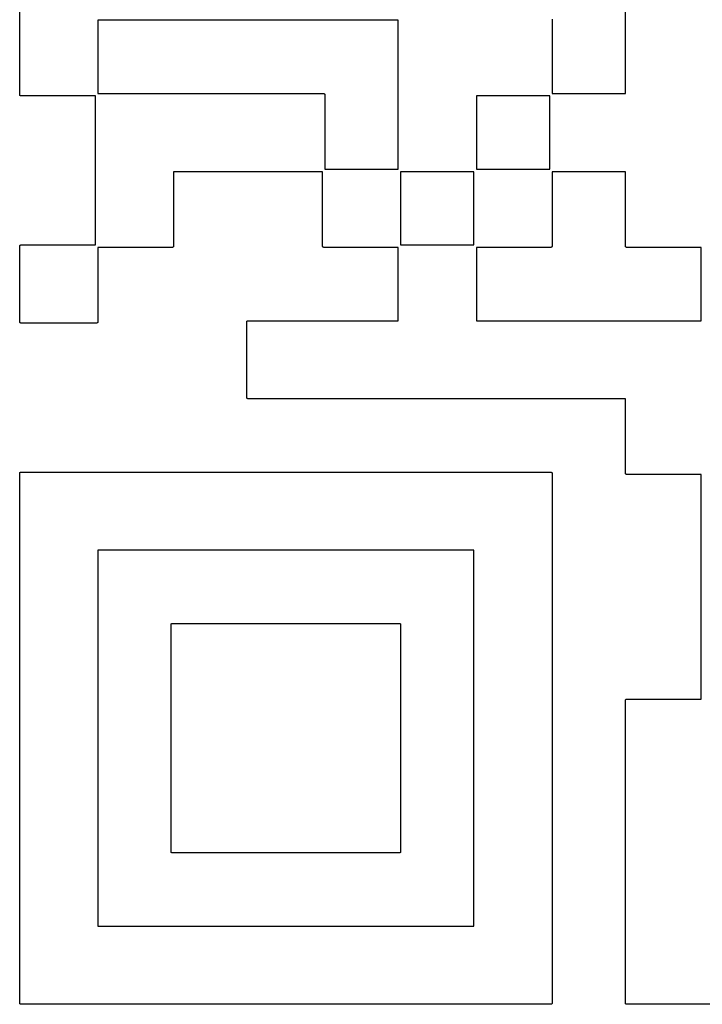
# Model space of a CAD drawing. Extents: x 0.02 to 3.89, y 0.07 to 3.88.
# Tile 6 of 172: x 0.29 to 0.4, y 0.34 to 0.51. Entities that reach past the tile are written whole.
import ezdxf

# ---------------------------------------------------------------- set-up
doc = ezdxf.new("R2010")
doc.units = 0
doc.header["$MEASUREMENT"] = 0
doc.layers.add('BLACK', color=7, linetype='CONTINUOUS')

msp = doc.modelspace()

# ---------------------------------------------------------------- linework, layer by layer
at = {"layer": 'BLACK', "linetype": 'CONTINUOUS'}
for p, q in [((0.288553, 0.49375), (0.288553, 0.556253)), ((0.388553, 0.493947), (0.388553, 0.518753)), ((0.301447, 0.506053), (0.301447, 0.493947)), ((0.351053, 0.506053), (0.301447, 0.506053)), ((0.351053, 0.481447), (0.351053, 0.506053)), ((0.376447, 0.50625), (0.376447, 0.493947)), ((0.288555, 0.49373), (0.288553, 0.49375)), ((0.288557, 0.493713), (0.288555, 0.49373)), ((0.288557, 0.493712), (0.288557, 0.493713)), ((0.288557, 0.493713), (0.288557, 0.493713)), ((0.288563, 0.493692), (0.288557, 0.493712)), ((0.288567, 0.493676), (0.288563, 0.493692)), ((0.288568, 0.493676), (0.288567, 0.493676)), ((0.288568, 0.493675), (0.288568, 0.493676)), ((0.288577, 0.493658), (0.288568, 0.493675)), ((0.288585, 0.493642), (0.288577, 0.493658)), ((0.288586, 0.493642), (0.288585, 0.493642)), ((0.288586, 0.493641), (0.288586, 0.493642)), ((0.288599, 0.493625), (0.288586, 0.493641)), ((0.288609, 0.493612), (0.288599, 0.493625)), ((0.28861, 0.493612), (0.288609, 0.493612)), ((0.28861, 0.493611), (0.28861, 0.493612)), ((0.288624, 0.4936), (0.28861, 0.493611)), ((0.288639, 0.493588), (0.288624, 0.4936)), ((0.288639, 0.493587), (0.288639, 0.493588)), ((0.28864, 0.493587), (0.288639, 0.493587)), ((0.288653, 0.493579), (0.28864, 0.493587)), ((0.288672, 0.493569), (0.288653, 0.493579)), ((0.288673, 0.493569), (0.288672, 0.493569)), ((0.288674, 0.493569), (0.288673, 0.493569)), ((0.288689, 0.493564), (0.288674, 0.493569)), ((0.288709, 0.493557), (0.288689, 0.493564)), ((0.28871, 0.493557), (0.288709, 0.493557)), ((0.288727, 0.493555), (0.28871, 0.493557)), ((0.28871, 0.493557), (0.28871, 0.493557)), ((0.288747, 0.493553), (0.288727, 0.493555)), ((0.301053, 0.493553), (0.288747, 0.493553)), ((0.301053, 0.468947), (0.301053, 0.493553)), ((0.301447, 0.493947), (0.338753, 0.493947)), ((0.338753, 0.493947), (0.338773, 0.493945)), ((0.338773, 0.493945), (0.33879, 0.493943)), ((0.33879, 0.493943), (0.33879, 0.493943)), ((0.33879, 0.493943), (0.338791, 0.493943)), ((0.338791, 0.493943), (0.338811, 0.493936)), ((0.338811, 0.493936), (0.338826, 0.493931)), ((0.338826, 0.493931), (0.338827, 0.493931)), ((0.338827, 0.493931), (0.338828, 0.493931)), ((0.338828, 0.493931), (0.338847, 0.493921)), ((0.338847, 0.493921), (0.33886, 0.493913)), ((0.33886, 0.493913), (0.338861, 0.493913)), ((0.338861, 0.493913), (0.338861, 0.493912)), ((0.338861, 0.493912), (0.338876, 0.4939)), ((0.338876, 0.4939), (0.33889, 0.493889)), ((0.33889, 0.493889), (0.33889, 0.493888)), ((0.33889, 0.493888), (0.338891, 0.493888)), ((0.338891, 0.493888), (0.338901, 0.493875)), ((0.338901, 0.493875), (0.338914, 0.493859)), ((0.338914, 0.493859), (0.338914, 0.493858)), ((0.338914, 0.493858), (0.338915, 0.493858)), ((0.338915, 0.493858), (0.338923, 0.493842)), ((0.338923, 0.493842), (0.338932, 0.493825)), ((0.338932, 0.493825), (0.338932, 0.493824)), ((0.338932, 0.493824), (0.338933, 0.493824)), ((0.338933, 0.493824), (0.338937, 0.493808)), ((0.338937, 0.493808), (0.338943, 0.493788)), ((0.338943, 0.493788), (0.338943, 0.493787)), ((0.338943, 0.493787), (0.338943, 0.493787)), ((0.338943, 0.493787), (0.338945, 0.49377)), ((0.338945, 0.49377), (0.338947, 0.49375)), ((0.338947, 0.49375), (0.338947, 0.481447)), ((0.363947, 0.493553), (0.363947, 0.481447)), ((0.376053, 0.493553), (0.363947, 0.493553)), ((0.376053, 0.481447), (0.376053, 0.493553)), ((0.376447, 0.493947), (0.388553, 0.493947)), ((0.338947, 0.481447), (0.351053, 0.481447)), ((0.363947, 0.481447), (0.376053, 0.481447)), ((0.338553, 0.481053), (0.313947, 0.481053)), ((0.313947, 0.481053), (0.313947, 0.468747)), ((0.338553, 0.46875), (0.338553, 0.481053)), ((0.351447, 0.481053), (0.351447, 0.468947)), ((0.363553, 0.481053), (0.351447, 0.481053)), ((0.363553, 0.468947), (0.363553, 0.481053)), ((0.388553, 0.481053), (0.376447, 0.481053)), ((0.376447, 0.481053), (0.376447, 0.468747)), ((0.388553, 0.46875), (0.388553, 0.481053)), ((0.288553, 0.468753), (0.288555, 0.468773)), ((0.288553, 0.45625), (0.288553, 0.468753)), ((0.288555, 0.468773), (0.288557, 0.46879)), ((0.288557, 0.468791), (0.288564, 0.468811)), ((0.288557, 0.46879), (0.288557, 0.468791)), ((0.288557, 0.46879), (0.288557, 0.46879)), ((0.288564, 0.468811), (0.288569, 0.468826)), ((0.288569, 0.468828), (0.288579, 0.468847)), ((0.288569, 0.468827), (0.288569, 0.468828)), ((0.288569, 0.468826), (0.288569, 0.468827)), ((0.288579, 0.468847), (0.288587, 0.46886)), ((0.288587, 0.46886), (0.288587, 0.468861)), ((0.288587, 0.468861), (0.288588, 0.468861)), ((0.288588, 0.468861), (0.2886, 0.468876)), ((0.2886, 0.468876), (0.288611, 0.46889)), ((0.288611, 0.46889), (0.288612, 0.46889)), ((0.288612, 0.468891), (0.288625, 0.468901)), ((0.288612, 0.46889), (0.288612, 0.468891)), ((0.288625, 0.468901), (0.288641, 0.468914)), ((0.288641, 0.468914), (0.288642, 0.468914)), ((0.288642, 0.468915), (0.288658, 0.468923)), ((0.288642, 0.468914), (0.288642, 0.468915)), ((0.288658, 0.468923), (0.288675, 0.468932)), ((0.288675, 0.468932), (0.288676, 0.468932)), ((0.288676, 0.468933), (0.288692, 0.468937)), ((0.288676, 0.468932), (0.288676, 0.468933)), ((0.288692, 0.468937), (0.288712, 0.468943)), ((0.288712, 0.468943), (0.288713, 0.468943)), ((0.288713, 0.468943), (0.28873, 0.468945)), ((0.288713, 0.468943), (0.288713, 0.468943)), ((0.28873, 0.468945), (0.28875, 0.468947)), ((0.28875, 0.468947), (0.301053, 0.468947)), ((0.31375, 0.468553), (0.301447, 0.468553)), ((0.301447, 0.468553), (0.301447, 0.456247)), ((0.31377, 0.468555), (0.31375, 0.468553)), ((0.313787, 0.468557), (0.31377, 0.468555)), ((0.313788, 0.468557), (0.313787, 0.468557)), ((0.313787, 0.468557), (0.313787, 0.468557)), ((0.313808, 0.468563), (0.313788, 0.468557)), ((0.313824, 0.468567), (0.313808, 0.468563)), ((0.313825, 0.468568), (0.313824, 0.468568)), ((0.313824, 0.468568), (0.313824, 0.468567)), ((0.313842, 0.468577), (0.313825, 0.468568)), ((0.313858, 0.468585), (0.313842, 0.468577)), ((0.313859, 0.468586), (0.313858, 0.468586)), ((0.313858, 0.468586), (0.313858, 0.468585)), ((0.313875, 0.468599), (0.313859, 0.468586)), ((0.313888, 0.468609), (0.313875, 0.468599)), ((0.313889, 0.46861), (0.313888, 0.46861)), ((0.313888, 0.46861), (0.313888, 0.468609)), ((0.3139, 0.468624), (0.313889, 0.46861)), ((0.313912, 0.468639), (0.3139, 0.468624)), ((0.313913, 0.468639), (0.313912, 0.468639)), ((0.313921, 0.468653), (0.313913, 0.46864)), ((0.313913, 0.46864), (0.313913, 0.468639)), ((0.313931, 0.468672), (0.313921, 0.468653)), ((0.313936, 0.468689), (0.313931, 0.468674)), ((0.313931, 0.468674), (0.313931, 0.468673)), ((0.313931, 0.468673), (0.313931, 0.468672)), ((0.313943, 0.468709), (0.313936, 0.468689)), ((0.313945, 0.468727), (0.313943, 0.46871)), ((0.313943, 0.46871), (0.313943, 0.46871)), ((0.313943, 0.46871), (0.313943, 0.468709)), ((0.313947, 0.468747), (0.313945, 0.468727)), ((0.338555, 0.46873), (0.338553, 0.46875)), ((0.338557, 0.468713), (0.338555, 0.46873)), ((0.338557, 0.468712), (0.338557, 0.468713)), ((0.338557, 0.468713), (0.338557, 0.468713)), ((0.338563, 0.468692), (0.338557, 0.468712)), ((0.338567, 0.468676), (0.338563, 0.468692)), ((0.338568, 0.468676), (0.338567, 0.468676)), ((0.338568, 0.468675), (0.338568, 0.468676)), ((0.338577, 0.468658), (0.338568, 0.468675)), ((0.338585, 0.468642), (0.338577, 0.468658)), ((0.338586, 0.468642), (0.338585, 0.468642)), ((0.338586, 0.468641), (0.338586, 0.468642)), ((0.338599, 0.468625), (0.338586, 0.468641)), ((0.338609, 0.468612), (0.338599, 0.468625)), ((0.33861, 0.468612), (0.338609, 0.468612)), ((0.33861, 0.468611), (0.33861, 0.468612)), ((0.338624, 0.4686), (0.33861, 0.468611)), ((0.338639, 0.468588), (0.338624, 0.4686)), ((0.338639, 0.468587), (0.338639, 0.468588)), ((0.33864, 0.468587), (0.338639, 0.468587)), ((0.338653, 0.468579), (0.33864, 0.468587)), ((0.338672, 0.468569), (0.338653, 0.468579)), ((0.338673, 0.468569), (0.338672, 0.468569)), ((0.338674, 0.468569), (0.338673, 0.468569)), ((0.338689, 0.468564), (0.338674, 0.468569)), ((0.338709, 0.468557), (0.338689, 0.468564)), ((0.33871, 0.468557), (0.338709, 0.468557)), ((0.338727, 0.468555), (0.33871, 0.468557)), ((0.33871, 0.468557), (0.33871, 0.468557)), ((0.338747, 0.468553), (0.338727, 0.468555)), ((0.351053, 0.468553), (0.338747, 0.468553)), ((0.351053, 0.456447), (0.351053, 0.468553)), ((0.351447, 0.468947), (0.363553, 0.468947)), ((0.37625, 0.468553), (0.363947, 0.468553)), ((0.363947, 0.468553), (0.363947, 0.456447)), ((0.37627, 0.468555), (0.37625, 0.468553)), ((0.376287, 0.468557), (0.37627, 0.468555)), ((0.376288, 0.468557), (0.376287, 0.468557)), ((0.376287, 0.468557), (0.376287, 0.468557)), ((0.376308, 0.468563), (0.376288, 0.468557)), ((0.376324, 0.468567), (0.376308, 0.468563)), ((0.376325, 0.468568), (0.376324, 0.468568)), ((0.376324, 0.468568), (0.376324, 0.468567)), ((0.376342, 0.468577), (0.376325, 0.468568)), ((0.376358, 0.468585), (0.376342, 0.468577)), ((0.376359, 0.468586), (0.376358, 0.468586)), ((0.376358, 0.468586), (0.376358, 0.468585)), ((0.376375, 0.468599), (0.376359, 0.468586)), ((0.376388, 0.468609), (0.376375, 0.468599)), ((0.376389, 0.46861), (0.376388, 0.46861)), ((0.376388, 0.46861), (0.376388, 0.468609)), ((0.3764, 0.468624), (0.376389, 0.46861)), ((0.376412, 0.468639), (0.3764, 0.468624)), ((0.376413, 0.468639), (0.376412, 0.468639)), ((0.376421, 0.468653), (0.376413, 0.46864)), ((0.376413, 0.46864), (0.376413, 0.468639)), ((0.376431, 0.468672), (0.376421, 0.468653)), ((0.376436, 0.468689), (0.376431, 0.468674)), ((0.376431, 0.468674), (0.376431, 0.468673)), ((0.376431, 0.468673), (0.376431, 0.468672)), ((0.376443, 0.468709), (0.376436, 0.468689)), ((0.376445, 0.468727), (0.376443, 0.46871)), ((0.376443, 0.46871), (0.376443, 0.46871)), ((0.376443, 0.46871), (0.376443, 0.468709)), ((0.376447, 0.468747), (0.376445, 0.468727)), ((0.388555, 0.46873), (0.388553, 0.46875)), ((0.388557, 0.468713), (0.388555, 0.46873)), ((0.388557, 0.468712), (0.388557, 0.468713)), ((0.388557, 0.468713), (0.388557, 0.468713)), ((0.388563, 0.468692), (0.388557, 0.468712)), ((0.388567, 0.468676), (0.388563, 0.468692)), ((0.388568, 0.468676), (0.388567, 0.468676)), ((0.388568, 0.468675), (0.388568, 0.468676)), ((0.388577, 0.468658), (0.388568, 0.468675)), ((0.388585, 0.468642), (0.388577, 0.468658)), ((0.388586, 0.468642), (0.388585, 0.468642)), ((0.388586, 0.468641), (0.388586, 0.468642)), ((0.388599, 0.468625), (0.388586, 0.468641)), ((0.388609, 0.468612), (0.388599, 0.468625)), ((0.38861, 0.468612), (0.388609, 0.468612)), ((0.38861, 0.468611), (0.38861, 0.468612)), ((0.388624, 0.4686), (0.38861, 0.468611)), ((0.388639, 0.468588), (0.388624, 0.4686)), ((0.388639, 0.468587), (0.388639, 0.468588)), ((0.38864, 0.468587), (0.388639, 0.468587)), ((0.388653, 0.468579), (0.38864, 0.468587)), ((0.388672, 0.468569), (0.388653, 0.468579)), ((0.388673, 0.468569), (0.388672, 0.468569)), ((0.388674, 0.468569), (0.388673, 0.468569)), ((0.388689, 0.468564), (0.388674, 0.468569)), ((0.388709, 0.468557), (0.388689, 0.468564)), ((0.38871, 0.468557), (0.388709, 0.468557)), ((0.388727, 0.468555), (0.38871, 0.468557)), ((0.38871, 0.468557), (0.38871, 0.468557)), ((0.388747, 0.468553), (0.388727, 0.468555)), ((0.401053, 0.468553), (0.388747, 0.468553)), ((0.401053, 0.456447), (0.401053, 0.468553)), ((0.288555, 0.45623), (0.288553, 0.45625)), ((0.288557, 0.456213), (0.288555, 0.45623)), ((0.288557, 0.456212), (0.288557, 0.456213)), ((0.288557, 0.456213), (0.288557, 0.456213)), ((0.288563, 0.456192), (0.288557, 0.456212)), ((0.288567, 0.456176), (0.288563, 0.456192)), ((0.288568, 0.456176), (0.288567, 0.456176)), ((0.288568, 0.456175), (0.288568, 0.456176)), ((0.288577, 0.456158), (0.288568, 0.456175)), ((0.288585, 0.456142), (0.288577, 0.456158)), ((0.288586, 0.456142), (0.288585, 0.456142)), ((0.288586, 0.456141), (0.288586, 0.456142)), ((0.288599, 0.456125), (0.288586, 0.456141)), ((0.288609, 0.456112), (0.288599, 0.456125)), ((0.28861, 0.456112), (0.288609, 0.456112)), ((0.28861, 0.456111), (0.28861, 0.456112)), ((0.288624, 0.4561), (0.28861, 0.456111)), ((0.288639, 0.456088), (0.288624, 0.4561)), ((0.288639, 0.456087), (0.288639, 0.456088)), ((0.28864, 0.456087), (0.288639, 0.456087)), ((0.288653, 0.456079), (0.28864, 0.456087)), ((0.288672, 0.456069), (0.288653, 0.456079)), ((0.288673, 0.456069), (0.288672, 0.456069)), ((0.288674, 0.456069), (0.288673, 0.456069)), ((0.288689, 0.456064), (0.288674, 0.456069)), ((0.288709, 0.456057), (0.288689, 0.456064)), ((0.28871, 0.456057), (0.288709, 0.456057)), ((0.288727, 0.456055), (0.28871, 0.456057)), ((0.28871, 0.456057), (0.28871, 0.456057)), ((0.288747, 0.456053), (0.288727, 0.456055)), ((0.30125, 0.456053), (0.288747, 0.456053)), ((0.30127, 0.456055), (0.30125, 0.456053)), ((0.301287, 0.456057), (0.30127, 0.456055)), ((0.301288, 0.456057), (0.301287, 0.456057)), ((0.301287, 0.456057), (0.301287, 0.456057)), ((0.301308, 0.456063), (0.301288, 0.456057)), ((0.301324, 0.456067), (0.301308, 0.456063)), ((0.301325, 0.456068), (0.301324, 0.456068)), ((0.301324, 0.456068), (0.301324, 0.456067)), ((0.301342, 0.456077), (0.301325, 0.456068)), ((0.301358, 0.456085), (0.301342, 0.456077)), ((0.301359, 0.456086), (0.301358, 0.456086)), ((0.301358, 0.456086), (0.301358, 0.456085)), ((0.301375, 0.456099), (0.301359, 0.456086)), ((0.301388, 0.456109), (0.301375, 0.456099)), ((0.301389, 0.45611), (0.301388, 0.45611)), ((0.301388, 0.45611), (0.301388, 0.456109)), ((0.301401, 0.456125), (0.301389, 0.45611)), ((0.301412, 0.456139), (0.301401, 0.456125)), ((0.301413, 0.456139), (0.301412, 0.456139)), ((0.301422, 0.456155), (0.301413, 0.45614)), ((0.301413, 0.45614), (0.301413, 0.456139)), ((0.301431, 0.456172), (0.301422, 0.456155)), ((0.301436, 0.456189), (0.301431, 0.456174)), ((0.301431, 0.456174), (0.301431, 0.456173)), ((0.301431, 0.456173), (0.301431, 0.456172)), ((0.301443, 0.456209), (0.301436, 0.456189)), ((0.301445, 0.456227), (0.301443, 0.45621)), ((0.301443, 0.45621), (0.301443, 0.45621)), ((0.301443, 0.45621), (0.301443, 0.456209)), ((0.301447, 0.456247), (0.301445, 0.456227)), ((0.326053, 0.456253), (0.326056, 0.456278)), ((0.326053, 0.44375), (0.326053, 0.456253)), ((0.326056, 0.456278), (0.326057, 0.45629)), ((0.326057, 0.456291), (0.326064, 0.456311)), ((0.326057, 0.45629), (0.326057, 0.456291)), ((0.326057, 0.45629), (0.326057, 0.45629)), ((0.326064, 0.456311), (0.326069, 0.456326)), ((0.326069, 0.456328), (0.326079, 0.456347)), ((0.326069, 0.456327), (0.326069, 0.456328)), ((0.326069, 0.456326), (0.326069, 0.456327)), ((0.326079, 0.456347), (0.326087, 0.45636)), ((0.326087, 0.45636), (0.326087, 0.456361)), ((0.326087, 0.456361), (0.326088, 0.456361)), ((0.326088, 0.456361), (0.3261, 0.456376)), ((0.3261, 0.456376), (0.326111, 0.45639)), ((0.326111, 0.45639), (0.326112, 0.45639)), ((0.326112, 0.456391), (0.326125, 0.456401)), ((0.326112, 0.45639), (0.326112, 0.456391)), ((0.326125, 0.456401), (0.326141, 0.456414)), ((0.326141, 0.456414), (0.326142, 0.456414)), ((0.326142, 0.456415), (0.326158, 0.456423)), ((0.326142, 0.456414), (0.326142, 0.456415)), ((0.326158, 0.456423), (0.326175, 0.456432)), ((0.326175, 0.456432), (0.326176, 0.456432)), ((0.326176, 0.456433), (0.326192, 0.456437)), ((0.326176, 0.456432), (0.326176, 0.456433)), ((0.326192, 0.456437), (0.326212, 0.456443)), ((0.326212, 0.456443), (0.326213, 0.456443)), ((0.326213, 0.456443), (0.32623, 0.456445)), ((0.326213, 0.456443), (0.326213, 0.456443)), ((0.32623, 0.456445), (0.32625, 0.456447)), ((0.32625, 0.456447), (0.351053, 0.456447)), ((0.363947, 0.456447), (0.401053, 0.456447)), ((0.326055, 0.44373), (0.326053, 0.44375)), ((0.326057, 0.443713), (0.326055, 0.44373)), ((0.326057, 0.443712), (0.326057, 0.443713)), ((0.326057, 0.443713), (0.326057, 0.443713)), ((0.326063, 0.443692), (0.326057, 0.443712)), ((0.326067, 0.443676), (0.326063, 0.443692)), ((0.326068, 0.443676), (0.326067, 0.443676)), ((0.326068, 0.443675), (0.326068, 0.443676)), ((0.326077, 0.443658), (0.326068, 0.443675)), ((0.326085, 0.443642), (0.326077, 0.443658)), ((0.326086, 0.443642), (0.326085, 0.443642)), ((0.326086, 0.443641), (0.326086, 0.443642)), ((0.326099, 0.443625), (0.326086, 0.443641)), ((0.326109, 0.443612), (0.326099, 0.443625)), ((0.32611, 0.443612), (0.326109, 0.443612)), ((0.32611, 0.443611), (0.32611, 0.443612)), ((0.326124, 0.4436), (0.32611, 0.443611)), ((0.326139, 0.443588), (0.326124, 0.4436)), ((0.326139, 0.443587), (0.326139, 0.443588)), ((0.32614, 0.443587), (0.326139, 0.443587)), ((0.326153, 0.443579), (0.32614, 0.443587)), ((0.326172, 0.443569), (0.326153, 0.443579)), ((0.326173, 0.443569), (0.326172, 0.443569)), ((0.326174, 0.443569), (0.326173, 0.443569)), ((0.326189, 0.443564), (0.326174, 0.443569)), ((0.326209, 0.443557), (0.326189, 0.443564)), ((0.32621, 0.443557), (0.326209, 0.443557)), ((0.326227, 0.443555), (0.32621, 0.443557)), ((0.32621, 0.443557), (0.32621, 0.443557)), ((0.326247, 0.443553), (0.326227, 0.443555)), ((0.388553, 0.443553), (0.326247, 0.443553)), ((0.388553, 0.43125), (0.388553, 0.443553)), ((0.288553, 0.431253), (0.288555, 0.431273)), ((0.288553, 0.34375), (0.288553, 0.431253)), ((0.288555, 0.431273), (0.288557, 0.43129)), ((0.288557, 0.431291), (0.288564, 0.431311)), ((0.288557, 0.43129), (0.288557, 0.431291)), ((0.288557, 0.43129), (0.288557, 0.43129)), ((0.288564, 0.431311), (0.288569, 0.431326)), ((0.288569, 0.431328), (0.288579, 0.431347)), ((0.288569, 0.431327), (0.288569, 0.431328)), ((0.288569, 0.431326), (0.288569, 0.431327)), ((0.288579, 0.431347), (0.288587, 0.43136)), ((0.288587, 0.43136), (0.288587, 0.431361)), ((0.288587, 0.431361), (0.288588, 0.431361)), ((0.288588, 0.431361), (0.2886, 0.431376)), ((0.2886, 0.431376), (0.288611, 0.43139)), ((0.288611, 0.43139), (0.288612, 0.43139)), ((0.288612, 0.431391), (0.288625, 0.431401)), ((0.288612, 0.43139), (0.288612, 0.431391)), ((0.288625, 0.431401), (0.288641, 0.431414)), ((0.288641, 0.431414), (0.288642, 0.431414)), ((0.288642, 0.431415), (0.288658, 0.431423)), ((0.288642, 0.431414), (0.288642, 0.431415)), ((0.288658, 0.431423), (0.288675, 0.431432)), ((0.288675, 0.431432), (0.288676, 0.431432)), ((0.288676, 0.431433), (0.288692, 0.431437)), ((0.288676, 0.431432), (0.288676, 0.431433)), ((0.288692, 0.431437), (0.288712, 0.431443)), ((0.288712, 0.431443), (0.288713, 0.431443)), ((0.288713, 0.431443), (0.28873, 0.431445)), ((0.288713, 0.431443), (0.288713, 0.431443)), ((0.28873, 0.431445), (0.28875, 0.431447)), ((0.28875, 0.431447), (0.376253, 0.431447)), ((0.376253, 0.431447), (0.376273, 0.431445)), ((0.376273, 0.431445), (0.37629, 0.431443)), ((0.37629, 0.431443), (0.37629, 0.431443)), ((0.37629, 0.431443), (0.376291, 0.431443)), ((0.376291, 0.431443), (0.376311, 0.431436)), ((0.376311, 0.431436), (0.376326, 0.431431)), ((0.376326, 0.431431), (0.376327, 0.431431)), ((0.376327, 0.431431), (0.376328, 0.431431)), ((0.376328, 0.431431), (0.376347, 0.431421)), ((0.376347, 0.431421), (0.37636, 0.431413)), ((0.37636, 0.431413), (0.376361, 0.431413)), ((0.376361, 0.431413), (0.376361, 0.431412)), ((0.376361, 0.431412), (0.376376, 0.4314)), ((0.376376, 0.4314), (0.37639, 0.431389)), ((0.37639, 0.431389), (0.37639, 0.431388)), ((0.37639, 0.431388), (0.376391, 0.431388)), ((0.376391, 0.431388), (0.376401, 0.431375)), ((0.376401, 0.431375), (0.376414, 0.431359)), ((0.376414, 0.431359), (0.376414, 0.431358)), ((0.376414, 0.431358), (0.376415, 0.431358)), ((0.376415, 0.431358), (0.376423, 0.431342)), ((0.376423, 0.431342), (0.376432, 0.431325)), ((0.376432, 0.431325), (0.376432, 0.431324)), ((0.376432, 0.431324), (0.376433, 0.431324)), ((0.376433, 0.431324), (0.376437, 0.431308)), ((0.376437, 0.431308), (0.376443, 0.431288)), ((0.376443, 0.431288), (0.376443, 0.431287)), ((0.376443, 0.431287), (0.376443, 0.431287)), ((0.376443, 0.431287), (0.376445, 0.43127)), ((0.376445, 0.43127), (0.376447, 0.43125)), ((0.376447, 0.43125), (0.376447, 0.343747)), ((0.388555, 0.43123), (0.388553, 0.43125)), ((0.388557, 0.431213), (0.388555, 0.43123)), ((0.388557, 0.431212), (0.388557, 0.431213)), ((0.388557, 0.431213), (0.388557, 0.431213)), ((0.388563, 0.431192), (0.388557, 0.431212)), ((0.388567, 0.431176), (0.388563, 0.431192)), ((0.388568, 0.431176), (0.388567, 0.431176)), ((0.388568, 0.431175), (0.388568, 0.431176)), ((0.388577, 0.431158), (0.388568, 0.431175)), ((0.388585, 0.431142), (0.388577, 0.431158)), ((0.388586, 0.431142), (0.388585, 0.431142)), ((0.388586, 0.431141), (0.388586, 0.431142)), ((0.388599, 0.431125), (0.388586, 0.431141)), ((0.388609, 0.431112), (0.388599, 0.431125)), ((0.38861, 0.431112), (0.388609, 0.431112)), ((0.38861, 0.431111), (0.38861, 0.431112)), ((0.388624, 0.4311), (0.38861, 0.431111)), ((0.388639, 0.431088), (0.388624, 0.4311)), ((0.388639, 0.431087), (0.388639, 0.431088)), ((0.38864, 0.431087), (0.388639, 0.431087)), ((0.388653, 0.431079), (0.38864, 0.431087)), ((0.388672, 0.431069), (0.388653, 0.431079)), ((0.388673, 0.431069), (0.388672, 0.431069)), ((0.388674, 0.431069), (0.388673, 0.431069)), ((0.388689, 0.431064), (0.388674, 0.431069)), ((0.388709, 0.431057), (0.388689, 0.431064)), ((0.38871, 0.431057), (0.388709, 0.431057)), ((0.388727, 0.431055), (0.38871, 0.431057)), ((0.38871, 0.431057), (0.38871, 0.431057)), ((0.388747, 0.431053), (0.388727, 0.431055)), ((0.401053, 0.431053), (0.388747, 0.431053)), ((0.401053, 0.393947), (0.401053, 0.431053)), ((0.301447, 0.418553), (0.301447, 0.356447)), ((0.363553, 0.418553), (0.301447, 0.418553)), ((0.363553, 0.356447), (0.363553, 0.418553)), ((0.313553, 0.406253), (0.313555, 0.406273)), ((0.313553, 0.36875), (0.313553, 0.406253)), ((0.313555, 0.406273), (0.313557, 0.40629)), ((0.313557, 0.406291), (0.313564, 0.406311)), ((0.313557, 0.40629), (0.313557, 0.406291)), ((0.313557, 0.40629), (0.313557, 0.40629)), ((0.313564, 0.406311), (0.313569, 0.406326)), ((0.313569, 0.406328), (0.313579, 0.406347)), ((0.313569, 0.406327), (0.313569, 0.406328)), ((0.313569, 0.406326), (0.313569, 0.406327)), ((0.313579, 0.406347), (0.313587, 0.40636)), ((0.313587, 0.40636), (0.313587, 0.406361)), ((0.313587, 0.406361), (0.313588, 0.406361)), ((0.313588, 0.406361), (0.3136, 0.406376)), ((0.3136, 0.406376), (0.313611, 0.40639)), ((0.313611, 0.40639), (0.313612, 0.40639)), ((0.313612, 0.406391), (0.313625, 0.406401)), ((0.313612, 0.40639), (0.313612, 0.406391)), ((0.313625, 0.406401), (0.313641, 0.406414)), ((0.313641, 0.406414), (0.313642, 0.406414)), ((0.313642, 0.406415), (0.313658, 0.406423)), ((0.313642, 0.406414), (0.313642, 0.406415)), ((0.313658, 0.406423), (0.313675, 0.406432)), ((0.313675, 0.406432), (0.313676, 0.406432)), ((0.313676, 0.406433), (0.313692, 0.406437)), ((0.313676, 0.406432), (0.313676, 0.406433)), ((0.313692, 0.406437), (0.313712, 0.406443)), ((0.313712, 0.406443), (0.313713, 0.406443)), ((0.313713, 0.406443), (0.31373, 0.406445)), ((0.313713, 0.406443), (0.313713, 0.406443)), ((0.31373, 0.406445), (0.31375, 0.406447)), ((0.31375, 0.406447), (0.351253, 0.406447)), ((0.351253, 0.406447), (0.351273, 0.406445)), ((0.351273, 0.406445), (0.35129, 0.406443)), ((0.35129, 0.406443), (0.35129, 0.406443)), ((0.35129, 0.406443), (0.351291, 0.406443)), ((0.351291, 0.406443), (0.351311, 0.406436)), ((0.351311, 0.406436), (0.351326, 0.406431)), ((0.351326, 0.406431), (0.351327, 0.406431)), ((0.351327, 0.406431), (0.351328, 0.406431)), ((0.351328, 0.406431), (0.351347, 0.406421)), ((0.351347, 0.406421), (0.35136, 0.406413)), ((0.35136, 0.406413), (0.351361, 0.406413)), ((0.351361, 0.406413), (0.351361, 0.406412)), ((0.351361, 0.406412), (0.351376, 0.4064)), ((0.351376, 0.4064), (0.35139, 0.406389)), ((0.35139, 0.406389), (0.35139, 0.406388)), ((0.35139, 0.406388), (0.351391, 0.406388)), ((0.351391, 0.406388), (0.351401, 0.406375)), ((0.351401, 0.406375), (0.351414, 0.406359)), ((0.351414, 0.406359), (0.351414, 0.406358)), ((0.351414, 0.406358), (0.351415, 0.406358)), ((0.351415, 0.406358), (0.351423, 0.406342)), ((0.351423, 0.406342), (0.351432, 0.406325)), ((0.351432, 0.406325), (0.351432, 0.406324)), ((0.351432, 0.406324), (0.351433, 0.406324)), ((0.351433, 0.406324), (0.351437, 0.406308)), ((0.351437, 0.406308), (0.351443, 0.406288)), ((0.351443, 0.406288), (0.351443, 0.406287)), ((0.351443, 0.406287), (0.351443, 0.406287)), ((0.351443, 0.406287), (0.351445, 0.40627)), ((0.351445, 0.40627), (0.351447, 0.40625)), ((0.351447, 0.40625), (0.351447, 0.368747)), ((0.388553, 0.393753), (0.388555, 0.393773)), ((0.388553, 0.34375), (0.388553, 0.393753)), ((0.388555, 0.393773), (0.388557, 0.39379)), ((0.388557, 0.393791), (0.388564, 0.393811)), ((0.388557, 0.39379), (0.388557, 0.393791)), ((0.388557, 0.39379), (0.388557, 0.39379)), ((0.388564, 0.393811), (0.388569, 0.393826)), ((0.388569, 0.393828), (0.388579, 0.393847)), ((0.388569, 0.393827), (0.388569, 0.393828)), ((0.388569, 0.393826), (0.388569, 0.393827)), ((0.388579, 0.393847), (0.388587, 0.39386)), ((0.388587, 0.39386), (0.388587, 0.393861)), ((0.388587, 0.393861), (0.388588, 0.393861)), ((0.388588, 0.393861), (0.3886, 0.393876)), ((0.3886, 0.393876), (0.388611, 0.39389)), ((0.388611, 0.39389), (0.388612, 0.39389)), ((0.388612, 0.393891), (0.388625, 0.393901)), ((0.388612, 0.39389), (0.388612, 0.393891)), ((0.388625, 0.393901), (0.388641, 0.393914)), ((0.388641, 0.393914), (0.388642, 0.393914)), ((0.388642, 0.393915), (0.388658, 0.393923)), ((0.388642, 0.393914), (0.388642, 0.393915)), ((0.388658, 0.393923), (0.388675, 0.393932)), ((0.388675, 0.393932), (0.388676, 0.393932)), ((0.388676, 0.393933), (0.388692, 0.393937)), ((0.388676, 0.393932), (0.388676, 0.393933)), ((0.388692, 0.393937), (0.388712, 0.393943)), ((0.388712, 0.393943), (0.388713, 0.393943)), ((0.388713, 0.393943), (0.38873, 0.393945)), ((0.388713, 0.393943), (0.388713, 0.393943)), ((0.38873, 0.393945), (0.38875, 0.393947)), ((0.38875, 0.393947), (0.401053, 0.393947)), ((0.313555, 0.36873), (0.313553, 0.36875)), ((0.313557, 0.368713), (0.313555, 0.36873)), ((0.313557, 0.368712), (0.313557, 0.368713)), ((0.313557, 0.368713), (0.313557, 0.368713)), ((0.313563, 0.368692), (0.313557, 0.368712)), ((0.313567, 0.368676), (0.313563, 0.368692)), ((0.313568, 0.368676), (0.313567, 0.368676)), ((0.313568, 0.368675), (0.313568, 0.368676)), ((0.313577, 0.368658), (0.313568, 0.368675)), ((0.313585, 0.368642), (0.313577, 0.368658)), ((0.313586, 0.368642), (0.313585, 0.368642)), ((0.313586, 0.368641), (0.313586, 0.368642)), ((0.313599, 0.368625), (0.313586, 0.368641)), ((0.313609, 0.368612), (0.313599, 0.368625)), ((0.31361, 0.368612), (0.313609, 0.368612)), ((0.31361, 0.368611), (0.31361, 0.368612)), ((0.313624, 0.3686), (0.31361, 0.368611)), ((0.313639, 0.368588), (0.313624, 0.3686)), ((0.313639, 0.368587), (0.313639, 0.368588)), ((0.31364, 0.368587), (0.313639, 0.368587)), ((0.313653, 0.368579), (0.31364, 0.368587)), ((0.313672, 0.368569), (0.313653, 0.368579)), ((0.313673, 0.368569), (0.313672, 0.368569)), ((0.313674, 0.368569), (0.313673, 0.368569)), ((0.313689, 0.368564), (0.313674, 0.368569)), ((0.313709, 0.368557), (0.313689, 0.368564)), ((0.31371, 0.368557), (0.313709, 0.368557)), ((0.313727, 0.368555), (0.31371, 0.368557)), ((0.31371, 0.368557), (0.31371, 0.368557)), ((0.313747, 0.368553), (0.313727, 0.368555)), ((0.35125, 0.368553), (0.313747, 0.368553)), ((0.35127, 0.368555), (0.35125, 0.368553)), ((0.351287, 0.368557), (0.35127, 0.368555)), ((0.351288, 0.368557), (0.351287, 0.368557)), ((0.351287, 0.368557), (0.351287, 0.368557)), ((0.351308, 0.368563), (0.351288, 0.368557)), ((0.351324, 0.368567), (0.351308, 0.368563)), ((0.351325, 0.368568), (0.351324, 0.368568)), ((0.351324, 0.368568), (0.351324, 0.368567)), ((0.351342, 0.368577), (0.351325, 0.368568)), ((0.351358, 0.368585), (0.351342, 0.368577)), ((0.351359, 0.368586), (0.351358, 0.368586)), ((0.351358, 0.368586), (0.351358, 0.368585)), ((0.351375, 0.368599), (0.351359, 0.368586)), ((0.351388, 0.368609), (0.351375, 0.368599)), ((0.351389, 0.36861), (0.351388, 0.36861)), ((0.351388, 0.36861), (0.351388, 0.368609)), ((0.3514, 0.368624), (0.351389, 0.36861)), ((0.351412, 0.368639), (0.3514, 0.368624)), ((0.351413, 0.368639), (0.351412, 0.368639)), ((0.351421, 0.368653), (0.351413, 0.36864)), ((0.351413, 0.36864), (0.351413, 0.368639)), ((0.351431, 0.368672), (0.351421, 0.368653)), ((0.351436, 0.368689), (0.351431, 0.368674)), ((0.351431, 0.368674), (0.351431, 0.368673)), ((0.351431, 0.368673), (0.351431, 0.368672)), ((0.351443, 0.368709), (0.351436, 0.368689)), ((0.351445, 0.368727), (0.351443, 0.36871)), ((0.351443, 0.36871), (0.351443, 0.36871)), ((0.351443, 0.36871), (0.351443, 0.368709)), ((0.351447, 0.368747), (0.351445, 0.368727)), ((0.301447, 0.356447), (0.363553, 0.356447)), ((0.288555, 0.34373), (0.288553, 0.34375)), ((0.288557, 0.343713), (0.288555, 0.34373)), ((0.288557, 0.343712), (0.288557, 0.343713)), ((0.288557, 0.343713), (0.288557, 0.343713)), ((0.288563, 0.343692), (0.288557, 0.343712)), ((0.288567, 0.343676), (0.288563, 0.343692)), ((0.288568, 0.343676), (0.288567, 0.343676)), ((0.288568, 0.343675), (0.288568, 0.343676)), ((0.288577, 0.343658), (0.288568, 0.343675)), ((0.288585, 0.343642), (0.288577, 0.343658)), ((0.288586, 0.343642), (0.288585, 0.343642)), ((0.288586, 0.343641), (0.288586, 0.343642)), ((0.288599, 0.343625), (0.288586, 0.343641)), ((0.288609, 0.343612), (0.288599, 0.343625)), ((0.28861, 0.343612), (0.288609, 0.343612)), ((0.28861, 0.343611), (0.28861, 0.343612)), ((0.288624, 0.3436), (0.28861, 0.343611)), ((0.288639, 0.343588), (0.288624, 0.3436)), ((0.288639, 0.343587), (0.288639, 0.343588)), ((0.28864, 0.343587), (0.288639, 0.343587)), ((0.288653, 0.343579), (0.28864, 0.343587)), ((0.288672, 0.343569), (0.288653, 0.343579)), ((0.288673, 0.343569), (0.288672, 0.343569)), ((0.288674, 0.343569), (0.288673, 0.343569)), ((0.288689, 0.343564), (0.288674, 0.343569)), ((0.288709, 0.343557), (0.288689, 0.343564)), ((0.28871, 0.343557), (0.288709, 0.343557)), ((0.288727, 0.343555), (0.28871, 0.343557)), ((0.28871, 0.343557), (0.28871, 0.343557)), ((0.288747, 0.343553), (0.288727, 0.343555)), ((0.37625, 0.343553), (0.288747, 0.343553)), ((0.37627, 0.343555), (0.37625, 0.343553)), ((0.376287, 0.343557), (0.37627, 0.343555)), ((0.376288, 0.343557), (0.376287, 0.343557)), ((0.376287, 0.343557), (0.376287, 0.343557)), ((0.376308, 0.343563), (0.376288, 0.343557)), ((0.376324, 0.343567), (0.376308, 0.343563)), ((0.376325, 0.343568), (0.376324, 0.343568)), ((0.376324, 0.343568), (0.376324, 0.343567)), ((0.376342, 0.343577), (0.376325, 0.343568)), ((0.376358, 0.343585), (0.376342, 0.343577)), ((0.376359, 0.343586), (0.376358, 0.343586)), ((0.376358, 0.343586), (0.376358, 0.343585)), ((0.376375, 0.343599), (0.376359, 0.343586)), ((0.376388, 0.343609), (0.376375, 0.343599)), ((0.376389, 0.34361), (0.376388, 0.34361)), ((0.376388, 0.34361), (0.376388, 0.343609)), ((0.3764, 0.343624), (0.376389, 0.34361)), ((0.376412, 0.343639), (0.3764, 0.343624)), ((0.376413, 0.343639), (0.376412, 0.343639)), ((0.376421, 0.343653), (0.376413, 0.34364)), ((0.376413, 0.34364), (0.376413, 0.343639)), ((0.376431, 0.343672), (0.376421, 0.343653)), ((0.376436, 0.343689), (0.376431, 0.343674)), ((0.376431, 0.343674), (0.376431, 0.343673)), ((0.376431, 0.343673), (0.376431, 0.343672)), ((0.376443, 0.343709), (0.376436, 0.343689)), ((0.376445, 0.343727), (0.376443, 0.34371)), ((0.376443, 0.34371), (0.376443, 0.34371)), ((0.376443, 0.34371), (0.376443, 0.343709)), ((0.376447, 0.343747), (0.376445, 0.343727)), ((0.388555, 0.34373), (0.388553, 0.34375)), ((0.388557, 0.343713), (0.388555, 0.34373)), ((0.388557, 0.343712), (0.388557, 0.343713)), ((0.388557, 0.343713), (0.388557, 0.343713)), ((0.388563, 0.343692), (0.388557, 0.343712)), ((0.388567, 0.343676), (0.388563, 0.343692)), ((0.388568, 0.343676), (0.388567, 0.343676)), ((0.388568, 0.343675), (0.388568, 0.343676)), ((0.388577, 0.343658), (0.388568, 0.343675)), ((0.388585, 0.343642), (0.388577, 0.343658)), ((0.388586, 0.343642), (0.388585, 0.343642)), ((0.388586, 0.343641), (0.388586, 0.343642)), ((0.388599, 0.343625), (0.388586, 0.343641)), ((0.388609, 0.343612), (0.388599, 0.343625)), ((0.38861, 0.343612), (0.388609, 0.343612)), ((0.38861, 0.343611), (0.38861, 0.343612)), ((0.388624, 0.3436), (0.38861, 0.343611)), ((0.388639, 0.343588), (0.388624, 0.3436)), ((0.388639, 0.343587), (0.388639, 0.343588)), ((0.38864, 0.343587), (0.388639, 0.343587)), ((0.388653, 0.343579), (0.38864, 0.343587)), ((0.388672, 0.343569), (0.388653, 0.343579)), ((0.388673, 0.343569), (0.388672, 0.343569)), ((0.388674, 0.343569), (0.388673, 0.343569)), ((0.388689, 0.343564), (0.388674, 0.343569)), ((0.388709, 0.343557), (0.388689, 0.343564)), ((0.38871, 0.343557), (0.388709, 0.343557)), ((0.388727, 0.343555), (0.38871, 0.343557)), ((0.38871, 0.343557), (0.38871, 0.343557)), ((0.388747, 0.343553), (0.388727, 0.343555)), ((0.41375, 0.343553), (0.388747, 0.343553))]:
    msp.add_line(p, q, dxfattribs=at)

doc.saveas('drawing.dxf')
